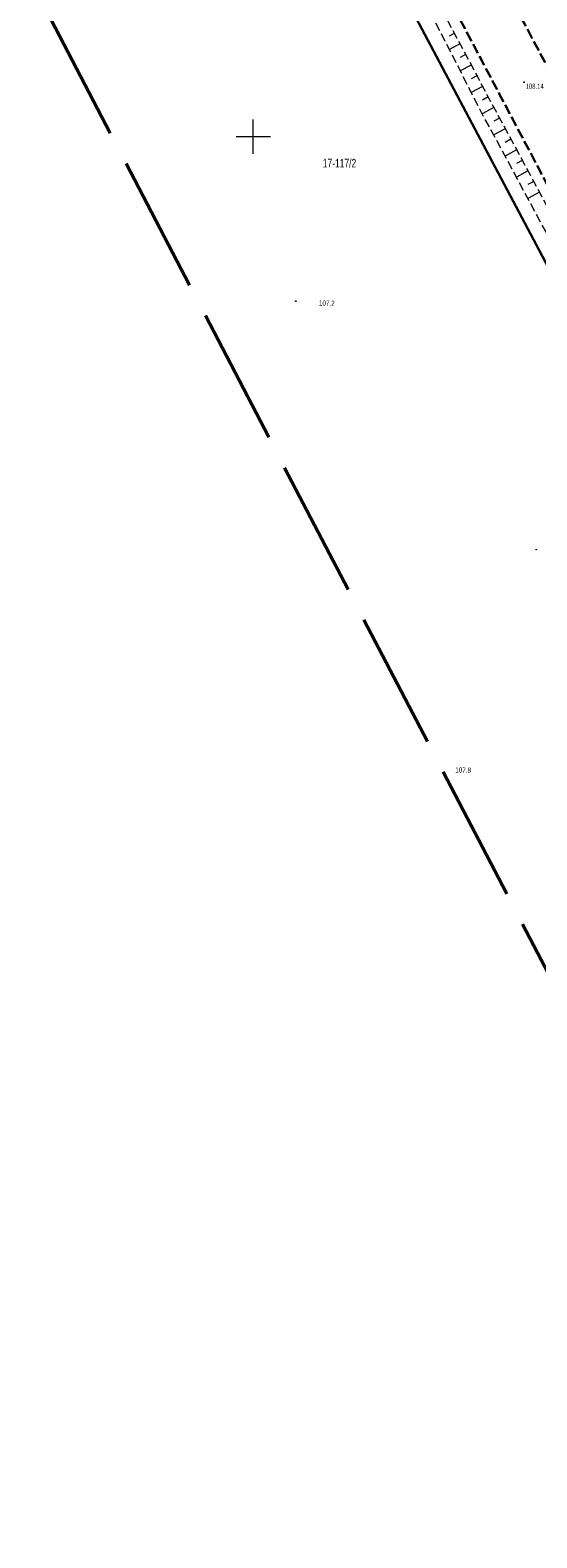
# Model space of a CAD drawing. Header units: metres. Extents: x 7529521 to 7531797, y 5723878 to 5728074.
# Tile 19 of 90: x 7530868 to 7530941, y 5725246 to 5725466. Entities that reach past the tile are written whole.
import ezdxf
from ezdxf.enums import TextEntityAlignment as Align

# ---------------------------------------------------------------- set-up
doc = ezdxf.new("R2010")
doc.units = ezdxf.units.M
for name, pattern in [('GDE', [0]), ('GUZ', [1, 0.5, -0.5]), ('L_0_05', [1.75, 1.25, -0.5]), ('L_0_06', [2, 1.5, -0.5]), ('L_0_09', [2.5, 2, -0.5])]:
    doc.linetypes.add(name, pattern=pattern)
doc.layers.get('0').update_dxf_attribs({"color": 252})
for name, color, linetype, lineweight in [('Dzialki', 80, 'GDE', 30), ('jezdnia', 252, 'L_0_06', 18), ('k', 252, 'Continuous', 18), ('Numery_dzialek', 80, 'Continuous', 30), ('RTPW_T_0', 252, 'Continuous', 15), ('skarpa nieumocniona', 252, 'L_0_05', 18), ('Uzytki', 252, 'GUZ', 18), ('wysokosci_sztuczne', 7, 'Continuous', 18)]:
    doc.layers.add(name, color=color, linetype=linetype, lineweight=lineweight)
doc.layers.add('zakres', color=7, linetype='L_0_09', lineweight=50, true_color=0xff05ff)
doc.styles.get("Standard").update_dxf_attribs({"font": 'arial.ttf'})

# ---------------------------------------------------------------- blocks, each defined once
blk = doc.blocks.new('2_RTPW01')
at = {"linetype": 'Continuous'}
blk.add_circle((0, 0), 0.045, dxfattribs=at)
blk = doc.blocks.new('RTPW02')
at = {"linetype": 'Continuous', "lineweight": 13}
blk.add_hatch(color=0, dxfattribs=at).paths.add_polyline_path([(0, -0.09, 1), (0, 0.09, 1)])
at = {"color": 0, "linetype": 'Continuous', "lineweight": 13}
blk.add_circle((0, 0), 0.0906, dxfattribs=at)

msp = doc.modelspace()

# ---------------------------------------------------------------- linework, layer by layer
at = {"layer": 'Dzialki'}
msp.add_line((7530963.1, 5725392.89), (7530876.44, 5725556.77), dxfattribs=at)
at = {"layer": 'jezdnia', "color": 251, "lineweight": 30, "flags": 128}
for points in [[(7531255.05, 5724849.82), (7531250.42, 5724858.49), (7531238.94, 5724880.34), (7531226.79, 5724903.52), (7531215.36, 5724925.25), (7531204.31, 5724946.21), (7531192.02, 5724969.44), (7531180.18, 5724992.04), (7531168.3, 5725014.67), (7531158.51, 5725033.14), (7531145.93, 5725057.08), (7531135.58, 5725076.72), (7531132.73, 5725082.39), (7531130.28, 5725086.95), (7531121.5, 5725103.58), (7531109.92, 5725125.69), (7531099.06, 5725146.38), (7531086.59, 5725170.13), (7531075.31, 5725191.64), (7531063.07, 5725214.86), (7531048.73, 5725242.12), (7531035.91, 5725266.32), (7531022.21, 5725292.28), (7531010.79, 5725314.05), (7530999.01, 5725336.36), (7530986.02, 5725361.03), (7530974.32, 5725383.28), (7530963.64, 5725403.51), (7530951.6, 5725426.36), (7530935.95, 5725456.07), (7530927.31, 5725472.4), (7530915.33, 5725495.11), (7530899.43, 5725525.2), (7530886.85, 5725549.14), (7530883.25, 5725555.9), (7530873.45, 5725574.47)], [(7530883.02, 5725573.55), (7530889.55, 5725560.98), (7530893.68, 5725553.2), (7530906.5, 5725528.93), (7530922, 5725499.57), (7530934.25, 5725476.39), (7530943.12, 5725459.66), (7530958.76, 5725430.02), (7530970.59, 5725407.51), (7530981.39, 5725386.98), (7530993.12, 5725364.8), (7531006.18, 5725339.97), (7531018.01, 5725317.55), (7531029.54, 5725295.72), (7531042.9, 5725270.35), (7531055.75, 5725245.83), (7531070.32, 5725218.35), (7531082.24, 5725195.73), (7531093.92, 5725173.38), (7531105.84, 5725150.67), (7531117.04, 5725129.53), (7531128.29, 5725107.99), (7531139.89, 5725086.05), (7531149.27, 5725068.23), (7531153.62, 5725060.18), (7531158.14, 5725051.38), (7531165.6, 5725037.2), (7531175.41, 5725018.6), (7531187.35, 5724995.74), (7531199.26, 5724973.12), (7531211.84, 5724949.3), (7531222.57, 5724928.86), (7531233.84, 5724907.4), (7531246.09, 5724884.1), (7531257.76, 5724861.91), (7531262.24, 5724853.44)]]:
    msp.add_lwpolyline(points, dxfattribs=at)
at = {"layer": 'k', "linetype": 'Continuous', "lineweight": 18, "flags": 128}
for points in [[(7530900, 5725447.5), (7530900, 5725452.5)], [(7530897.5, 5725450), (7530902.5, 5725450)]]:
    msp.add_lwpolyline(points, dxfattribs=at)
at = {"layer": 'skarpa nieumocniona', "color": 252, "lineweight": 18, "flags": 128}
msp.add_lwpolyline([(7531118.84, 5725101.57), (7531106.95, 5725124.15), (7531096.27, 5725144.14), (7531083.57, 5725168.78), (7531072.32, 5725190.08), (7531060.11, 5725213.48), (7531045.58, 5725240.81), (7531033.23, 5725264.88), (7531019.36, 5725291.08), (7531008.14, 5725312.48), (7530996.07, 5725334.95), (7530983.35, 5725359.51), (7530971.11, 5725382.13), (7530960.79, 5725402.2), (7530948.62, 5725425.04), (7530933, 5725454.02), (7530924.39, 5725470.92), (7530912.38, 5725493.43), (7530896.44, 5725523.52), (7530888.04, 5725539.68), (7530881.89, 5725553.8), (7530898.37, 5725524.67), (7530914, 5725494.15), (7530925.74, 5725471.72), (7530934.62, 5725455.05), (7530950.39, 5725425.77), (7530962.26, 5725402.94), (7530973.04, 5725382.81), (7530984.91, 5725360.53), (7530997.78, 5725335.83), (7531009.42, 5725313.41), (7531020.85, 5725291.72), (7531034.61, 5725265.69), (7531047.41, 5725241.54), (7531061.72, 5725214.27), (7531073.99, 5725190.92), (7531085.25, 5725169.51), (7531097.76, 5725145.59), (7531108.48, 5725125.09), (7531120.4, 5725102.78), (7531129.46, 5725084.64), (7531128.69, 5725082.83), (7531127.85, 5725083.74)], close=True, dxfattribs=at)
at = {"layer": 'skarpa nieumocniona', "color": 252, "linetype": 'Continuous', "lineweight": 18, "flags": 128}
for points in [[(7530929.29, 5725465.05), (7530928.54, 5725464.65)], [(7530930.12, 5725463.51), (7530928.58, 5725462.69)], [(7530930.94, 5725461.96), (7530930.16, 5725461.55)], [(7530931.76, 5725460.42), (7530930.17, 5725459.57)], [(7530932.58, 5725458.88), (7530931.77, 5725458.44)], [(7530933.41, 5725457.33), (7530931.76, 5725456.45)], [(7530935.05, 5725454.24), (7530933.37, 5725453.33)], [(7530934.23, 5725455.79), (7530933.39, 5725455.34)], [(7530935.88, 5725452.7), (7530935.04, 5725452.25)], [(7530936.71, 5725451.16), (7530935.03, 5725450.25)], [(7530938.37, 5725448.08), (7530936.69, 5725447.17)], [(7530937.54, 5725449.62), (7530936.7, 5725449.17)], [(7530939.2, 5725446.54), (7530938.36, 5725446.09)], [(7530940.03, 5725445), (7530938.35, 5725444.09)], [(7530940.86, 5725443.46), (7530940.02, 5725443.01)], [(7530941.69, 5725441.92), (7530940.01, 5725441.01)]]:
    msp.add_lwpolyline(points, dxfattribs=at)
at = {"layer": 'Uzytki'}
msp.add_line((7530876.44, 5725556.77), (7531127.66, 5725081.67), dxfattribs=at)
at = {"layer": 'wysokosci_sztuczne', "color": 252}
msp.add_point((7530939.46, 5725457.95), dxfattribs=at)
at = {"layer": 'zakres', "color": 210, "lineweight": 50, "ltscale": 10}
msp.add_lwpolyline([(7531407.86, 5724440.2), (7531179.58, 5724874.12), (7530784, 5725633.1), (7530631.12, 5725917.71)], dxfattribs=at)

# ---------------------------------------------------------------- block references
at = {"layer": 'RTPW_T_0'}
for p in [(7530906.21, 5725426.03), (7530941.24, 5725389.83)]:
    msp.add_blockref('2_RTPW01', p, dxfattribs=at)
at = {"layer": 'wysokosci_sztuczne', "color": 252, "linetype": 'Continuous', "xscale": 0.5, "yscale": 0.5, "zscale": 0.5}
msp.add_blockref('RTPW02', (7530939.46, 5725457.95), dxfattribs=at)

# ---------------------------------------------------------------- texts
at = {"layer": 'Numery_dzialek', "width": 0.7}
msp.add_text('17-117/2', height=1.26, dxfattribs=at).set_placement((7530910.13, 5725446.77), align=Align.TOP_LEFT)
at = {"layer": 'RTPW_T_0', "width": 0.7}
for s, p in [('107.2', (7530909.57, 5725425.39)), ('107.8', (7530929.43, 5725357.34))]:
    msp.add_text(s, height=0.75, rotation=358.97, dxfattribs=at).set_placement(p)
at = {"layer": 'wysokosci_sztuczne', "color": 252, "lineweight": 15, "width": 0.66}
msp.add_text('108.14', height=0.75, dxfattribs=at).set_placement((7530939.68, 5725456.98))

doc.saveas('drawing.dxf')
